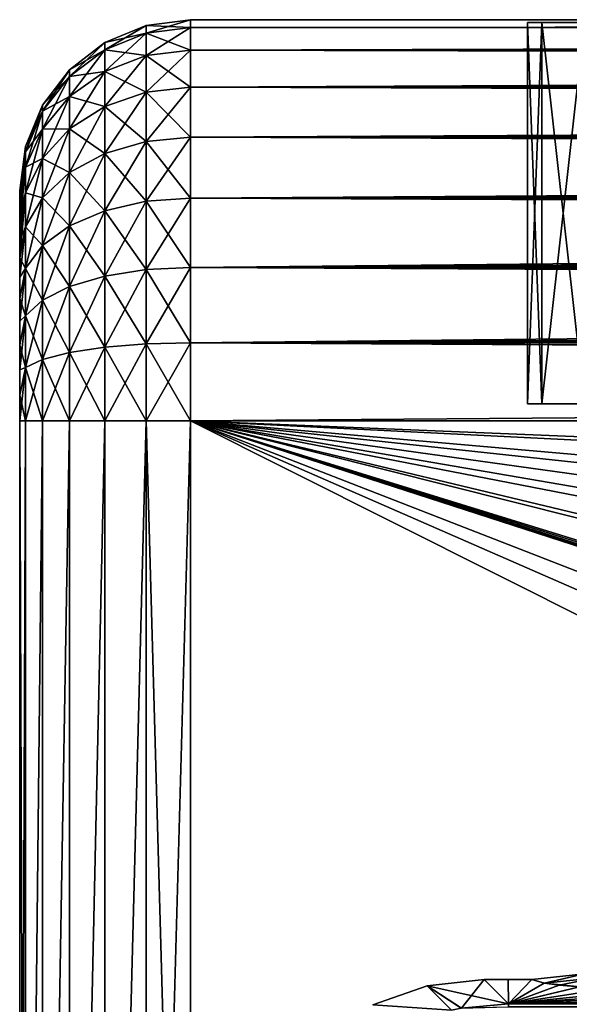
# Model space of a CAD drawing. Header units: metres. Extents: x -105 to 105, y -117 to 62.
# Tile 122 of 256: x -92 to -85.56, y 11.47 to 23. Entities that reach past the tile are written whole.
import ezdxf

# ---------------------------------------------------------------- set-up
doc = ezdxf.new("R2010")
doc.units = ezdxf.units.M
doc.layers.add('solid_509432_AD150_SW0001', color=7, linetype='CONTINUOUS')
doc.layers.add('solid_509432_AD150_SW0001_01', color=7, linetype='CONTINUOUS')

msp = doc.modelspace()

# ---------------------------------------------------------------- linework, layer by layer
at = {"layer": 'solid_509432_AD150_SW0001'}
for points in [[(-90.517639, 22.931852, -11.6), (-90, 23, 12.5), (-90, 23, -11.6)], [(-90.517639, 22.842852, 13.403629), (-90, 22.909691, 13.416924), (-90, 23, 12.5)], [(-90.517639, 22.931852, 12.5), (-90, 23, 12.5), (-90.517639, 22.931852, -11.6)], [(-90.517639, 22.842852, 13.403629), (-90, 23, 12.5), (-90.517639, 22.931852, 12.5)], [(-90.517639, 22.931852, -11.6), (-90, 23, -11.6), (-90, 22.909691, -12.516925)], [(0, 22.990625, 12.796716), (90, 23, 12.5), (-90, 23, 12.5)], [(0, 22.990625, 12.796716), (-90, 23, 12.5), (-90, 22.909691, 13.416924)], [(90, 22.909691, -12.516925), (-90, 22.909691, -12.516925), (-90, 23, -11.6)], [(-0.124467, 22.990347, 12.801076), (0, 22.990625, 12.796716), (-90, 22.909691, 13.416924)], [(-0.276312, 22.989304, 12.816924), (-0.124467, 22.990347, 12.801076), (-90, 22.909691, 13.416924)], [(-0.45692, 22.987226, 12.846286), (-0.276312, 22.989304, 12.816924), (-90, 22.909691, 13.416924)], [(-0.667914, 22.983885, 12.888879), (-0.45692, 22.987226, 12.846286), (-90, 22.909691, 13.416924)], [(-0.911637, 22.979004, 12.943769), (-0.667914, 22.983885, 12.888879), (-90, 22.909691, 13.416924)], [(-1.191219, 22.972197, 13.010469), (-0.911637, 22.979004, 12.943769), (-90, 22.909691, 13.416924)], [(-1.510826, 22.962927, 13.089158), (-1.191219, 22.972197, 13.010469), (-90, 22.909691, 13.416924)], [(-1.87563, 22.950462, 13.180585), (-1.510826, 22.962927, 13.089158), (-90, 22.909691, 13.416924)], [(-2.292498, 22.933792, 13.286108), (-1.87563, 22.950462, 13.180585), (-90, 22.909691, 13.416924)], [(-86.050003, 18.5, 0.45), (-86.049995, 22.965914, 0.45), (-85.882126, 22.965914, 2.368816)], [(-85.882126, 18.5, 2.368811), (-86.050003, 18.5, 0.45), (-85.882126, 22.965914, 2.368816)], [(-86.050003, 18.5, 0.45), (-85.882126, 18.5, -1.468811), (-86.049995, 22.965914, 0.45)], [(-85.882126, 22.965914, -1.468816), (-85.882126, 22.965914, 2.368816), (-86.049995, 22.965914, 0.45)], [(-85.882126, 18.5, -1.468811), (-85.882126, 22.965914, -1.468816), (-86.049995, 22.965914, 0.45)], [(-85.383598, 22.965914, -3.329329), (-85.383598, 22.965914, 4.22933), (-85.882126, 22.965914, 2.368816)], [(-85.882126, 18.5, 2.368811), (-85.882126, 22.965914, 2.368816), (-85.383598, 22.965914, 4.22933)], [(-85.383583, 18.5, 4.229367), (-85.882126, 18.5, 2.368811), (-85.383598, 22.965914, 4.22933)], [(-85.383598, 22.965914, -3.329329), (-85.882126, 22.965914, 2.368816), (-85.882126, 22.965914, -1.468816)], [(-85.383583, 18.5, -3.329367), (-85.383598, 22.965914, -3.329329), (-85.882126, 22.965914, -1.468816)], [(-85.882126, 18.5, -1.468811), (-85.383583, 18.5, -3.329367), (-85.882126, 22.965914, -1.468816)], [(-91.00045, 22.731789, -11.6), (-90.517639, 22.931852, -11.6), (-90.517639, 22.842852, -12.50363)], [(-90.517639, 22.931852, 12.5), (-90.517639, 22.931852, -11.6), (-91.00045, 22.731789, -11.6)], [(-91.00045, 22.731789, 12.5), (-90.517639, 22.931852, 12.5), (-91.00045, 22.731789, -11.6)], [(-91.00045, 22.646633, 13.364599), (-90.517639, 22.931852, 12.5), (-91.00045, 22.731789, 12.5)], [(-91.00045, 22.646633, 13.364599), (-90.517639, 22.842852, 13.403629), (-90.517639, 22.931852, 12.5)], [(-91.00045, 22.646633, -12.4646), (-90.517639, 22.842852, -12.50363), (-90.517639, 22.579273, -13.372533)], [(-91.00045, 22.646633, -12.4646), (-91.00045, 22.731789, -11.6), (-90.517639, 22.842852, -12.50363)], [(-91.00045, 22.39444, 14.195972), (-90.517639, 22.579273, 14.272532), (-90.517639, 22.842852, 13.403629)], [(-91.00045, 22.646633, 13.364599), (-91.00045, 22.39444, 14.195972), (-90.517639, 22.842852, 13.403629)], [(-90.517639, 22.842852, -12.50363), (-90.517639, 22.931852, -11.6), (-90, 22.909691, -12.516925)], [(-90.517639, 22.579273, 14.272532), (-90, 22.642233, 14.298613), (-90, 22.909691, 13.416924)], [(-90.517639, 22.842852, 13.403629), (-90.517639, 22.579273, 14.272532), (-90, 22.909691, 13.416924)], [(-90.517639, 22.842852, -12.50363), (-90, 22.909691, -12.516925), (-90, 22.642233, -13.398612)], [(-90.517639, 22.579273, -13.372533), (-90.517639, 22.842852, -12.50363), (-90, 22.642233, -13.398612)], [(-2.76949, 22.911558, 13.407483), (-2.292498, 22.933792, 13.286108), (-90, 22.909691, 13.416924)], [(-2.928066, 22.903421, 13.447901), (-2.76949, 22.911558, 13.407483), (-90, 22.909691, 13.416924)], [(-2.928066, 22.903421, 13.447901), (-90, 22.909691, 13.416924), (-90, 22.642233, 14.298613)], [(90, 22.642233, -13.398612), (-90, 22.642233, -13.398612), (-90, 22.909691, -12.516925)], [(90, 22.909691, -12.516925), (90, 22.642233, -13.398612), (-90, 22.909691, -12.516925)], [(-3.316598, 22.881907, 13.546968), (-2.928066, 22.903421, 13.447901), (-90, 22.642233, 14.298613)], [(-3.946066, 22.842279, 13.70735), (-3.316598, 22.881907, 13.546968), (-90, 22.642233, 14.298613)], [(-4.67233, 22.78919, 13.891825), (-3.946066, 22.842279, 13.70735), (-90, 22.642233, 14.298613)], [(-91.414955, 22.413473, -11.6), (-91.00045, 22.731789, -11.6), (-91.00045, 22.646633, -12.4646)], [(-91.00045, 22.731789, 12.5), (-91.00045, 22.731789, -11.6), (-91.414955, 22.413473, -11.6)], [(-91.414955, 22.413473, 12.5), (-91.00045, 22.731789, 12.5), (-91.414955, 22.413473, -11.6)], [(-91.414955, 22.334435, 13.302499), (-91.00045, 22.731789, 12.5), (-91.414955, 22.413473, 12.5)], [(-91.414955, 22.334435, 13.302499), (-91.00045, 22.646633, 13.364599), (-91.00045, 22.731789, 12.5)], [(-5.514282, 22.717646, 14.104495), (-4.67233, 22.78919, 13.891825), (-90, 22.642233, 14.298613)], [(-91.414955, 22.334435, -12.402499), (-91.00045, 22.646633, -12.4646), (-91.00045, 22.39444, -13.295972)], [(-91.414955, 22.334435, -12.402499), (-91.414955, 22.413473, -11.6), (-91.00045, 22.646633, -12.4646)], [(-91.414955, 22.100353, 14.074158), (-91.00045, 22.39444, 14.195972), (-91.00045, 22.646633, 13.364599)], [(-91.414955, 22.334435, 13.302499), (-91.414955, 22.100353, 14.074158), (-91.00045, 22.646633, 13.364599)], [(-91.00045, 22.39444, -13.295972), (-91.00045, 22.646633, -12.4646), (-90.517639, 22.579273, -13.372533)], [(-90.517639, 22.151243, 15.073318), (-90, 22.207907, 15.11118), (-90, 22.642233, 14.298613)], [(-90.517639, 22.579273, 14.272532), (-90.517639, 22.151243, 15.073318), (-90, 22.642233, 14.298613)], [(-90.517639, 22.579273, -13.372533), (-90, 22.642233, -13.398612), (-90, 22.207907, -14.21118)], [(-5.875601, 22.683617, 14.195262), (-5.514282, 22.717646, 14.104495), (-90, 22.642233, 14.298613)], [(-6.494789, 22.620596, 14.349984), (-5.875601, 22.683617, 14.195262), (-90, 22.642233, 14.298613)], [(-6.494789, 22.620596, 14.349984), (-90, 22.642233, 14.298613), (-90, 22.207907, 15.11118)], [(90, 22.207907, -14.21118), (-90, 22.207907, -14.21118), (-90, 22.642233, -13.398612)], [(90, 22.642233, -13.398612), (90, 22.207907, -14.21118), (-90, 22.642233, -13.398612)], [(-7.64396, 22.487646, 14.633922), (-6.494789, 22.620596, 14.349984), (-90, 22.207907, 15.11118)], [(-91.00045, 22.39444, -13.295972), (-90.517639, 22.579273, -13.372533), (-90.517639, 22.151243, -14.173319)], [(-91.00045, 21.984898, 14.96217), (-90.517639, 22.151243, 15.073318), (-90.517639, 22.579273, 14.272532)], [(-91.00045, 22.39444, 14.195972), (-91.00045, 21.984898, 14.96217), (-90.517639, 22.579273, 14.272532)], [(-90.517639, 22.151243, -14.173319), (-90.517639, 22.579273, -13.372533), (-90, 22.207907, -14.21118)], [(-8.792164, 22.333496, 14.912655), (-7.64396, 22.487646, 14.633922), (-90, 22.207907, 15.11118)], [(-91.732834, 21.99864, -11.6), (-91.414955, 22.413473, -11.6), (-91.414955, 22.334435, -12.402499)], [(-91.414955, 22.413473, 12.5), (-91.414955, 22.413473, -11.6), (-91.732834, 21.99864, -11.6)], [(-91.732834, 21.99864, 12.5), (-91.414955, 22.413473, 12.5), (-91.732834, 21.99864, -11.6)], [(-91.732834, 21.92757, 13.221569), (-91.414955, 22.413473, 12.5), (-91.732834, 21.99864, 12.5)], [(-91.732834, 21.92757, 13.221569), (-91.414955, 22.334435, 13.302499), (-91.414955, 22.413473, 12.5)], [(-91.414955, 22.100353, -13.174158), (-91.00045, 22.39444, -13.295972), (-91.00045, 21.984898, -14.06217)], [(-91.414955, 22.100353, -13.174158), (-91.414955, 22.334435, -12.402499), (-91.00045, 22.39444, -13.295972)], [(-91.414955, 21.720228, 14.785323), (-91.00045, 21.984898, 14.96217), (-91.00045, 22.39444, 14.195972)], [(-91.414955, 22.100353, 14.074158), (-91.414955, 21.720228, 14.785323), (-91.00045, 22.39444, 14.195972)], [(-91.00045, 21.984898, -14.06217), (-91.00045, 22.39444, -13.295972), (-90.517639, 22.151243, -14.173319)], [(-91.732834, 21.92757, -12.321568), (-91.414955, 22.334435, -12.402499), (-91.414955, 22.100353, -13.174158)], [(-91.732834, 21.92757, -12.321568), (-91.732834, 21.99864, -11.6), (-91.414955, 22.334435, -12.402499)], [(-91.732834, 21.717096, 13.915408), (-91.414955, 22.100353, 14.074158), (-91.414955, 22.334435, 13.302499)], [(-91.732834, 21.92757, 13.221569), (-91.732834, 21.717096, 13.915408), (-91.414955, 22.334435, 13.302499)], [(-9.002464, 22.302885, 14.963111), (-8.792164, 22.333496, 14.912655), (-90, 22.207907, 15.11118)], [(-10.624557, 22.041527, 15.344463), (-9.002464, 22.302885, 14.963111), (-90, 22.207907, 15.11118)], [(-91.00045, 21.984898, -14.06217), (-90.517639, 22.151243, -14.173319), (-90.517639, 21.575214, -14.875214)], [(-91.00045, 21.433748, 15.633748), (-90.517639, 21.575214, 15.775213), (-90.517639, 22.151243, 15.073318)], [(-91.00045, 21.984898, 14.96217), (-91.00045, 21.433748, 15.633748), (-90.517639, 22.151243, 15.073318)], [(-90.517639, 21.575214, 15.775213), (-90, 21.623402, 15.823401), (-90, 22.207907, 15.11118)], [(-90.517639, 22.151243, 15.073318), (-90.517639, 21.575214, 15.775213), (-90, 22.207907, 15.11118)], [(-90.517639, 22.151243, -14.173319), (-90, 22.207907, -14.21118), (-90, 21.623402, -14.923402)], [(-90.517639, 21.575214, -14.875214), (-90.517639, 22.151243, -14.173319), (-90, 21.623402, -14.923402)], [(-10.624557, 22.041527, 15.344463), (-90, 22.207907, 15.11118), (-90, 21.623402, 15.823401)], [(90, 21.623402, -14.923402), (-90, 21.623402, -14.923402), (-90, 22.207907, -14.21118)], [(90, 22.207907, -14.21118), (90, 21.623402, -14.923402), (-90, 22.207907, -14.21118)], [(-91.732834, 21.717096, -13.015408), (-91.414955, 22.100353, -13.174158), (-91.414955, 21.720228, -13.885324)], [(-91.732834, 21.717096, -13.015408), (-91.732834, 21.92757, -12.321568), (-91.414955, 22.100353, -13.174158)], [(-91.732834, 21.375307, 14.554854), (-91.414955, 21.720228, 14.785323), (-91.414955, 22.100353, 14.074158)], [(-91.732834, 21.717096, 13.915408), (-91.732834, 21.375307, 14.554854), (-91.414955, 22.100353, 14.074158)], [(-91.414955, 21.720228, -13.885324), (-91.414955, 22.100353, -13.174158), (-91.00045, 21.984898, -14.06217)], [(-11.55961, 21.869678, 15.557352), (-10.624557, 22.041527, 15.344463), (-90, 21.623402, 15.823401)], [(-91.732834, 21.92757, -12.321568), (-91.932396, 21.515615, -11.6), (-91.732834, 21.99864, -11.6)], [(-91.732834, 21.99864, 12.5), (-91.732834, 21.99864, -11.6), (-91.932396, 21.515615, -11.6)], [(-91.932396, 21.515615, 12.5), (-91.732834, 21.99864, 12.5), (-91.932396, 21.515615, -11.6)], [(-91.932396, 21.453827, 13.127336), (-91.732834, 21.99864, 12.5), (-91.932396, 21.515615, 12.5)], [(-91.932396, 21.453827, 13.127336), (-91.732834, 21.92757, 13.221569), (-91.732834, 21.99864, 12.5)], [(-91.732834, 21.92757, -12.321568), (-91.932396, 21.453827, -12.227335), (-91.932396, 21.515615, -11.6)], [(-91.732834, 21.717096, -13.015408), (-91.932396, 21.453827, -12.227335), (-91.732834, 21.92757, -12.321568)], [(-91.932396, 21.270842, 13.730562), (-91.732834, 21.717096, 13.915408), (-91.732834, 21.92757, 13.221569)], [(-91.932396, 21.453827, 13.127336), (-91.932396, 21.270842, 13.730562), (-91.732834, 21.92757, 13.221569)], [(-91.414955, 21.720228, -13.885324), (-91.00045, 21.984898, -14.06217), (-91.00045, 21.433748, -14.733748)], [(-91.414955, 21.208664, 15.408665), (-91.00045, 21.433748, 15.633748), (-91.00045, 21.984898, 14.96217)], [(-91.414955, 21.720228, 14.785323), (-91.414955, 21.208664, 15.408665), (-91.00045, 21.984898, 14.96217)], [(-91.00045, 21.433748, -14.733748), (-91.00045, 21.984898, -14.06217), (-90.517639, 21.575214, -14.875214)], [(-11.664795, 21.849354, 15.580922), (-11.55961, 21.869678, 15.557352), (-90, 21.623402, 15.823401)], [(-12.598454, 21.659475, 15.786932), (-11.664795, 21.849354, 15.580922), (-90, 21.623402, 15.823401)], [(-91.732834, 21.717096, -13.015408), (-91.932396, 21.270842, -12.830563), (-91.932396, 21.453827, -12.227335)], [(-91.732834, 21.375307, -13.654854), (-91.932396, 21.270842, -12.830563), (-91.732834, 21.717096, -13.015408)], [(-91.932396, 20.973686, 14.2865), (-91.732834, 21.375307, 14.554854), (-91.732834, 21.717096, 13.915408)], [(-91.932396, 21.270842, 13.730562), (-91.932396, 20.973686, 14.2865), (-91.732834, 21.717096, 13.915408)], [(-91.732834, 21.375307, -13.654854), (-91.414955, 21.720228, -13.885324), (-91.414955, 21.208664, -14.508664)], [(-91.732834, 21.375307, -13.654854), (-91.732834, 21.717096, -13.015408), (-91.414955, 21.720228, -13.885324)], [(-91.732834, 20.915333, 15.115333), (-91.414955, 21.208664, 15.408665), (-91.414955, 21.720228, 14.785323)], [(-91.732834, 21.375307, 14.554854), (-91.732834, 20.915333, 15.115333), (-91.414955, 21.720228, 14.785323)], [(-91.414955, 21.208664, -14.508664), (-91.414955, 21.720228, -13.885324), (-91.00045, 21.433748, -14.733748)], [(-91.00045, 21.433748, -14.733748), (-90.517639, 21.575214, -14.875214), (-90.517639, 20.87332, -15.451244)], [(-91.00045, 20.762171, 16.184898), (-90.517639, 20.87332, 16.351244), (-90.517639, 21.575214, 15.775213)], [(-91.00045, 21.433748, 15.633748), (-91.00045, 20.762171, 16.184898), (-90.517639, 21.575214, 15.775213)], [(-90.517639, 20.87332, 16.351244), (-90, 20.91118, 16.407907), (-90, 21.623402, 15.823401)], [(-90.517639, 21.575214, 15.775213), (-90.517639, 20.87332, 16.351244), (-90, 21.623402, 15.823401)], [(-90.517639, 21.575214, -14.875214), (-90, 21.623402, -14.923402), (-90, 20.91118, -15.507907)], [(-90.517639, 20.87332, -15.451244), (-90.517639, 21.575214, -14.875214), (-90, 20.91118, -15.507907)], [(-13.716091, 21.409885, 16.024006), (-12.598454, 21.659475, 15.786932), (-90, 21.623402, 15.823401)], [(-13.716091, 21.409885, 16.024006), (-90, 21.623402, 15.823401), (-90, 20.91118, 16.407907)], [(90, 20.91118, -15.507907), (-90, 20.91118, -15.507907), (-90, 21.623402, -14.923402)], [(90, 21.623402, -14.923402), (90, 20.91118, -15.507907), (-90, 21.623402, -14.923402)], [(-91.932396, 21.515615, 12.5), (-92, 21, -11.6), (-92, 21, 12.5)], [(-91.932396, 21.515615, -11.6), (-91.932396, 21.453827, -12.227335), (-92, 21, -11.6)], [(-91.932396, 21.515615, 12.5), (-91.932396, 21.515615, -11.6), (-92, 21, -11.6)], [(-91.932396, 21.515615, 12.5), (-92, 21, 12.5), (-92, 20.983192, 12.800803)], [(-91.932396, 21.453827, 13.127336), (-91.932396, 21.515615, 12.5), (-92, 20.983192, 12.800803)], [(-91.932396, 21.453827, -12.227335), (-92, 20.983192, -11.900803), (-92, 21, -11.6)], [(-91.932396, 21.453827, 13.127336), (-92, 20.983192, 12.800803), (-92, 20.932627, 13.099388)], [(-91.932396, 21.453827, 13.127336), (-92, 20.932627, 13.099388), (-92, 20.84882, 13.390795)], [(-91.932396, 21.453827, 13.127336), (-92, 20.84882, 13.390795), (-91.932396, 21.270842, 13.730562)], [(-91.932396, 21.453827, -12.227335), (-92, 20.932627, -12.199388), (-92, 20.983192, -11.900803)], [(-91.932396, 21.453827, -12.227335), (-91.932396, 21.270842, -12.830563), (-92, 20.932627, -12.199388)], [(-91.732834, 21.375307, -13.654854), (-91.932396, 20.973686, -13.386499), (-91.932396, 21.270842, -12.830563)], [(-91.732834, 20.915333, -14.215333), (-91.932396, 20.973686, -13.386499), (-91.732834, 21.375307, -13.654854)], [(-91.932396, 20.573784, 14.773783), (-91.732834, 20.915333, 15.115333), (-91.732834, 21.375307, 14.554854)], [(-91.932396, 20.973686, 14.2865), (-91.932396, 20.573784, 14.773783), (-91.732834, 21.375307, 14.554854)], [(-91.732834, 20.915333, -14.215333), (-91.732834, 21.375307, -13.654854), (-91.414955, 21.208664, -14.508664)], [(-91.414955, 21.208664, -14.508664), (-91.00045, 21.433748, -14.733748), (-91.00045, 20.762171, -15.284898)], [(-91.414955, 20.585323, 15.920228), (-91.00045, 20.762171, 16.184898), (-91.00045, 21.433748, 15.633748)], [(-91.414955, 21.208664, 15.408665), (-91.414955, 20.585323, 15.920228), (-91.00045, 21.433748, 15.633748)], [(-91.00045, 20.762171, -15.284898), (-91.00045, 21.433748, -14.733748), (-90.517639, 20.87332, -15.451244)], [(-14.480576, 21.224352, 16.179424), (-13.716091, 21.409885, 16.024006), (-90, 20.91118, 16.407907)], [(-91.932396, 21.270842, 13.730562), (-92, 20.84882, 13.390795), (-92, 20.732985, 13.670721)], [(-91.932396, 21.270842, 13.730562), (-92, 20.732985, 13.670721), (-92, 20.586464, 13.935996)], [(-91.932396, 21.270842, 13.730562), (-92, 20.586464, 13.935996), (-91.932396, 20.973686, 14.2865)], [(-91.932396, 21.270842, -12.830563), (-92, 20.732985, -12.77072), (-92, 20.84882, -12.490794)], [(-91.932396, 21.270842, -12.830563), (-91.932396, 20.973686, -13.386499), (-92, 20.732985, -12.77072)], [(-91.932396, 21.270842, -12.830563), (-92, 20.84882, -12.490794), (-92, 20.932627, -12.199388)], [(-14.843732, 21.131872, 16.251068), (-14.480576, 21.224352, 16.179424), (-90, 20.91118, 16.407907)], [(-91.732834, 20.915333, -14.215333), (-91.414955, 21.208664, -14.508664), (-91.414955, 20.585323, -15.020227)], [(-91.732834, 20.354855, 15.575306), (-91.414955, 20.585323, 15.920228), (-91.414955, 21.208664, 15.408665)], [(-91.732834, 20.915333, 15.115333), (-91.732834, 20.354855, 15.575306), (-91.414955, 21.208664, 15.408665)], [(-91.414955, 20.585323, -15.020227), (-91.414955, 21.208664, -14.508664), (-91.00045, 20.762171, -15.284898)], [(-15.893057, 20.847689, 16.449593), (-14.843732, 21.131872, 16.251068), (-90, 20.91118, 16.407907)], [(-92, 20.983192, -11.900803), (-92, 21, 12.5), (-92, 21, -11.6)], [(-92, 20.983192, -11.900803), (-92, 20.983192, 12.800803), (-92, 21, 12.5)], [(-92, 20.932627, -12.199388), (-92, 20.932627, 13.099388), (-92, 20.983192, 12.800803)], [(-92, 20.983192, -11.900803), (-92, 20.932627, -12.199388), (-92, 20.983192, 12.800803)], [(-91.932396, 20.973686, 14.2865), (-92, 20.586464, 13.935996), (-92, 20.411102, 14.183224)], [(-91.932396, 20.973686, 14.2865), (-92, 20.411102, 14.183224), (-92, 20.209187, 14.409188)], [(-91.932396, 20.973686, 14.2865), (-92, 20.209187, 14.409188), (-91.932396, 20.573784, 14.773783)], [(-91.932396, 20.973686, -13.386499), (-92, 20.411104, -13.283223), (-92, 20.586464, -13.035995)], [(-91.932396, 20.973686, -13.386499), (-91.932396, 20.573784, -13.873783), (-92, 20.411104, -13.283223)], [(-91.932396, 20.973686, -13.386499), (-92, 20.586464, -13.035995), (-92, 20.732985, -12.77072)], [(-92, 20.84882, -12.490794), (-92, 20.84882, 13.390795), (-92, 20.932627, 13.099388)], [(-92, 20.932627, -12.199388), (-92, 20.84882, -12.490794), (-92, 20.932627, 13.099388)], [(-91.732834, 20.915333, -14.215333), (-91.932396, 20.573784, -13.873783), (-91.932396, 20.973686, -13.386499)], [(-91.732834, 20.354855, -14.675306), (-91.932396, 20.573784, -13.873783), (-91.732834, 20.915333, -14.215333)], [(-91.932396, 20.0865, 15.173686), (-91.732834, 20.354855, 15.575306), (-91.732834, 20.915333, 15.115333)], [(-91.932396, 20.573784, 14.773783), (-91.932396, 20.0865, 15.173686), (-91.732834, 20.915333, 15.115333)], [(-91.732834, 20.354855, -14.675306), (-91.732834, 20.915333, -14.215333), (-91.414955, 20.585323, -15.020227)], [(-91.00045, 20.762171, -15.284898), (-90.517639, 20.87332, -15.451244), (-90.517639, 20.072533, -15.879273)], [(-91.00045, 19.995972, 16.594439), (-90.517639, 20.072533, 16.779272), (-90.517639, 20.87332, 16.351244)], [(-91.00045, 20.762171, 16.184898), (-91.00045, 19.995972, 16.594439), (-90.517639, 20.87332, 16.351244)], [(-90.517639, 20.072533, 16.779272), (-90, 20.098612, 16.842234), (-90, 20.91118, 16.407907)], [(-90.517639, 20.87332, 16.351244), (-90.517639, 20.072533, 16.779272), (-90, 20.91118, 16.407907)], [(-90.517639, 20.87332, -15.451244), (-90, 20.91118, -15.507907), (-90, 20.098612, -15.942234)], [(-90.517639, 20.072533, -15.879273), (-90.517639, 20.87332, -15.451244), (-90, 20.098612, -15.942234)], [(-15.893057, 20.847689, 16.449593), (-90, 20.91118, 16.407907), (-90, 20.098612, 16.842234)], [(90, 20.098612, -15.942234), (-90, 20.098612, -15.942234), (-90, 20.91118, -15.507907)], [(90, 20.91118, -15.507907), (90, 20.098612, -15.942234), (-90, 20.91118, -15.507907)], [(-92, 20.732985, -12.77072), (-92, 20.732985, 13.670721), (-92, 20.84882, 13.390795)], [(-92, 20.84882, -12.490794), (-92, 20.732985, -12.77072), (-92, 20.84882, 13.390795)], [(-91.414955, 20.585323, -15.020227), (-91.00045, 20.762171, -15.284898), (-91.00045, 19.995972, -15.694439)], [(-91.414955, 19.874159, 16.300354), (-91.00045, 19.995972, 16.594439), (-91.00045, 20.762171, 16.184898)], [(-91.414955, 20.585323, 15.920228), (-91.414955, 19.874159, 16.300354), (-91.00045, 20.762171, 16.184898)], [(-91.00045, 19.995972, -15.694439), (-91.00045, 20.762171, -15.284898), (-90.517639, 20.072533, -15.879273)], [(-16.874567, 20.558109, 16.622007), (-15.893057, 20.847689, 16.449593), (-90, 20.098612, 16.842234)], [(-92, 20.586464, -13.035995), (-92, 20.586464, 13.935996), (-92, 20.732985, 13.670721)], [(-92, 20.732985, -12.77072), (-92, 20.586464, -13.035995), (-92, 20.732985, 13.670721)], [(-92, 20.411104, -13.283223), (-92, 20.411102, 14.183224), (-92, 20.586464, 13.935996)], [(-92, 20.586464, -13.035995), (-92, 20.411104, -13.283223), (-92, 20.586464, 13.935996)], [(-91.932396, 20.573784, 14.773783), (-92, 20.209187, 14.409188), (-92, 19.983223, 14.611103)], [(-91.932396, 20.573784, 14.773783), (-92, 19.983223, 14.611103), (-91.932396, 20.0865, 15.173686)], [(-91.932396, 20.573784, -13.873783), (-92, 20.209188, -13.509188), (-92, 20.411104, -13.283223)], [(-91.932396, 20.573784, -13.873783), (-91.932396, 20.0865, -14.273686), (-92, 20.209188, -13.509188)], [(-91.732834, 20.354855, -14.675306), (-91.932396, 20.0865, -14.273686), (-91.932396, 20.573784, -13.873783)], [(-91.732834, 20.354855, -14.675306), (-91.414955, 20.585323, -15.020227), (-91.414955, 19.874159, -15.400353)], [(-91.732834, 19.715408, 15.917097), (-91.414955, 19.874159, 16.300354), (-91.414955, 20.585323, 15.920228)], [(-91.732834, 20.354855, 15.575306), (-91.732834, 19.715408, 15.917097), (-91.414955, 20.585323, 15.920228)], [(-91.414955, 19.874159, -15.400353), (-91.414955, 20.585323, -15.020227), (-91.00045, 19.995972, -15.694439)], [(-17.224432, 20.448994, 16.679932), (-16.874567, 20.558109, 16.622007), (-90, 20.098612, 16.842234)], [(-17.789375, 20.265944, 16.769083), (-17.224432, 20.448994, 16.679932), (-90, 20.098612, 16.842234)], [(-92, 20.411104, -13.283223), (-92, 20.209188, -13.509188), (-92, 20.411102, 14.183224)], [(-92, 20.209188, -13.509188), (-92, 20.209187, 14.409188), (-92, 20.411102, 14.183224)], [(-91.732834, 19.715408, -15.017097), (-91.932396, 20.0865, -14.273686), (-91.732834, 20.354855, -14.675306)], [(-91.932396, 19.530563, 15.47084), (-91.732834, 19.715408, 15.917097), (-91.732834, 20.354855, 15.575306)], [(-91.932396, 20.0865, 15.173686), (-91.932396, 19.530563, 15.47084), (-91.732834, 20.354855, 15.575306)], [(-91.732834, 19.715408, -15.017097), (-91.732834, 20.354855, -14.675306), (-91.414955, 19.874159, -15.400353)], [(-92, 20.209188, -13.509188), (-92, 19.983223, -13.711102), (-92, 20.209187, 14.409188)], [(-91.932396, 20.0865, -14.273686), (-92, 19.983223, -13.711102), (-92, 20.209188, -13.509188)], [(-92, 19.983223, -13.711102), (-92, 19.983223, 14.611103), (-92, 20.209187, 14.409188)], [(-18.639709, 19.97353, 16.891958), (-17.789375, 20.265944, 16.769083), (-90, 20.098612, 16.842234)], [(-91.932396, 20.0865, 15.173686), (-92, 19.983223, 14.611103), (-92, 19.735996, 14.786464)], [(-91.932396, 20.0865, 15.173686), (-92, 19.735996, 14.786464), (-92, 19.47072, 14.932984)], [(-91.932396, 20.0865, 15.173686), (-92, 19.47072, 14.932984), (-91.932396, 19.530563, 15.47084)], [(-91.932396, 20.0865, -14.273686), (-92, 19.735996, -13.886463), (-92, 19.983223, -13.711102)], [(-91.932396, 20.0865, -14.273686), (-91.932396, 19.530563, -14.570841), (-92, 19.735996, -13.886463)], [(-91.732834, 19.715408, -15.017097), (-91.932396, 19.530563, -14.570841), (-91.932396, 20.0865, -14.273686)], [(-91.00045, 19.995972, -15.694439), (-90.517639, 20.072533, -15.879273), (-90.517639, 19.203629, -16.142853)], [(-91.00045, 19.164598, 16.846634), (-90.517639, 19.203629, 17.042852), (-90.517639, 20.072533, 16.779272)], [(-91.00045, 19.995972, 16.594439), (-91.00045, 19.164598, 16.846634), (-90.517639, 20.072533, 16.779272)], [(-90.517639, 19.203629, 17.042852), (-90, 19.216925, 17.109692), (-90, 20.098612, 16.842234)], [(-90.517639, 20.072533, 16.779272), (-90.517639, 19.203629, 17.042852), (-90, 20.098612, 16.842234)], [(-90.517639, 20.072533, -15.879273), (-90, 20.098612, -15.942234), (-90, 19.216925, -16.20969)], [(-90.517639, 19.203629, -16.142853), (-90.517639, 20.072533, -15.879273), (-90, 19.216925, -16.20969)], [(-18.639709, 19.97353, 16.891958), (-90, 20.098612, 16.842234), (-90, 19.216925, 17.109692)], [(90, 19.216925, -16.20969), (-90, 19.216925, -16.20969), (-90, 20.098612, -15.942234)], [(90, 20.098612, -15.942234), (90, 19.216925, -16.20969), (-90, 20.098612, -15.942234)], [(-92, 19.735996, -13.886463), (-92, 19.735996, 14.786464), (-92, 19.983223, 14.611103)], [(-92, 19.983223, -13.711102), (-92, 19.735996, -13.886463), (-92, 19.983223, 14.611103)], [(-91.414955, 19.874159, -15.400353), (-91.00045, 19.995972, -15.694439), (-91.00045, 19.164598, -15.946633)], [(-91.414955, 19.102499, 16.534433), (-91.00045, 19.164598, 16.846634), (-91.00045, 19.995972, 16.594439)], [(-91.414955, 19.874159, 16.300354), (-91.414955, 19.102499, 16.534433), (-91.00045, 19.995972, 16.594439)], [(-91.00045, 19.164598, -15.946633), (-91.00045, 19.995972, -15.694439), (-90.517639, 19.203629, -16.142853)], [(-19.428865, 19.682682, 16.992014), (-18.639709, 19.97353, 16.891958), (-90, 19.216925, 17.109692)], [(-91.732834, 19.715408, -15.017097), (-91.414955, 19.874159, -15.400353), (-91.414955, 19.102499, -15.634434)], [(-91.732834, 19.021568, 16.127571), (-91.414955, 19.102499, 16.534433), (-91.414955, 19.874159, 16.300354)], [(-91.732834, 19.715408, 15.917097), (-91.732834, 19.021568, 16.127571), (-91.414955, 19.874159, 16.300354)], [(-91.414955, 19.102499, -15.634434), (-91.414955, 19.874159, -15.400353), (-91.00045, 19.164598, -15.946633)], [(-92, 19.47072, -14.032984), (-92, 19.47072, 14.932984), (-92, 19.735996, 14.786464)], [(-92, 19.735996, -13.886463), (-92, 19.47072, -14.032984), (-92, 19.735996, 14.786464)], [(-91.932396, 19.530563, -14.570841), (-92, 19.47072, -14.032984), (-92, 19.735996, -13.886463)], [(-91.732834, 19.021568, -15.227571), (-91.932396, 19.530563, -14.570841), (-91.732834, 19.715408, -15.017097)], [(-91.932396, 18.927336, 15.653828), (-91.732834, 19.021568, 16.127571), (-91.732834, 19.715408, 15.917097)], [(-91.932396, 19.530563, 15.47084), (-91.932396, 18.927336, 15.653828), (-91.732834, 19.715408, 15.917097)], [(-91.732834, 19.021568, -15.227571), (-91.732834, 19.715408, -15.017097), (-91.414955, 19.102499, -15.634434)], [(-19.915655, 19.493269, 17.046), (-19.428865, 19.682682, 16.992014), (-90, 19.216925, 17.109692)], [(-91.932396, 19.530563, 15.47084), (-92, 19.47072, 14.932984), (-92, 19.190794, 15.04882)], [(-91.932396, 19.530563, 15.47084), (-92, 19.190794, 15.04882), (-92, 18.899387, 15.132627)], [(-91.932396, 19.530563, 15.47084), (-92, 18.899387, 15.132627), (-91.932396, 18.927336, 15.653828)], [(-91.932396, 19.530563, -14.570841), (-92, 19.190794, -14.14882), (-92, 19.47072, -14.032984)], [(-91.932396, 19.530563, -14.570841), (-91.932396, 18.927336, -14.753828), (-92, 19.190794, -14.14882)], [(-91.732834, 19.021568, -15.227571), (-91.932396, 18.927336, -14.753828), (-91.932396, 19.530563, -14.570841)], [(-20.160028, 19.395113, 17.070639), (-19.915655, 19.493269, 17.046), (-90, 19.216925, 17.109692)], [(-92, 19.190794, -14.14882), (-92, 19.190794, 15.04882), (-92, 19.47072, 14.932984)], [(-92, 19.47072, -14.032984), (-92, 19.190794, -14.14882), (-92, 19.47072, 14.932984)], [(-21.463028, 18.834764, 17.169477), (-20.160028, 19.395113, 17.070639), (-90, 19.216925, 17.109692)], [(-92, 18.899387, -14.232627), (-92, 18.899387, 15.132627), (-92, 19.190794, 15.04882)], [(-92, 19.190794, -14.14882), (-92, 18.899387, -14.232627), (-92, 19.190794, 15.04882)], [(-91.932396, 18.927336, -14.753828), (-92, 18.899387, -14.232627), (-92, 19.190794, -14.14882)], [(-91.00045, 19.164598, 16.846634), (-91.414955, 18.299999, 16.613472), (-91.00045, 18.299999, 16.931789)], [(-91.414955, 19.102499, 16.534433), (-91.414955, 18.299999, 16.613472), (-91.00045, 19.164598, 16.846634)], [(-91.414955, 19.102499, -15.634434), (-91.00045, 19.164598, -15.946633), (-91.00045, 18.299999, -16.03179)], [(-90.517639, 19.203629, 17.042852), (-91.00045, 18.299999, 16.931789), (-90.517639, 18.299999, 17.131851)], [(-91.00045, 19.164598, 16.846634), (-91.00045, 18.299999, 16.931789), (-90.517639, 19.203629, 17.042852)], [(-91.00045, 19.164598, -15.946633), (-90.517639, 19.203629, -16.142853), (-90.517639, 18.299999, -16.231852)], [(-91.00045, 19.164598, -15.946633), (-90.517639, 18.299999, -16.231852), (-91.00045, 18.299999, -16.03179)], [(-90.517639, 19.203629, -16.142853), (-90, 19.216925, -16.20969), (-90, 18.299999, -16.299999)], [(-90.517639, 18.299999, 17.131851), (-90, 18.299999, 17.200001), (-90, 19.216925, 17.109692)], [(-90.517639, 19.203629, 17.042852), (-90.517639, 18.299999, 17.131851), (-90, 19.216925, 17.109692)], [(-90.517639, 19.203629, -16.142853), (-90, 18.299999, -16.299999), (-90.517639, 18.299999, -16.231852)], [(-90, 19.216925, -16.20969), (90, 18.299999, -16.299999), (-90, 18.299999, -16.299999)], [(90, 19.216925, -16.20969), (90, 18.299999, -16.299999), (-90, 19.216925, -16.20969)], [(-21.463028, 18.834764, 17.169477), (-90, 19.216925, 17.109692), (-90, 18.299999, 17.200001)], [(-91.414955, 19.102499, 16.534433), (-91.732834, 18.299999, 16.198639), (-91.414955, 18.299999, 16.613472)], [(-91.732834, 19.021568, 16.127571), (-91.732834, 18.299999, 16.198639), (-91.414955, 19.102499, 16.534433)], [(-91.732834, 19.021568, -15.227571), (-91.414955, 19.102499, -15.634434), (-91.414955, 18.299999, -15.713473)], [(-91.414955, 19.102499, -15.634434), (-91.00045, 18.299999, -16.03179), (-91.414955, 18.299999, -15.713473)], [(-91.932396, 18.927336, 15.653828), (-92, 18.899387, 15.132627), (-92, 18.600803, 15.183192)], [(-91.932396, 18.927336, 15.653828), (-92, 18.600803, 15.183192), (-92, 18.299999, 15.2)], [(-91.932396, 18.927336, 15.653828), (-92, 18.299999, 15.2), (-91.932396, 18.299999, 15.715614)], [(-91.932396, 18.927336, -14.753828), (-92, 18.600803, -14.283192), (-92, 18.899387, -14.232627)], [(-91.932396, 18.927336, -14.753828), (-91.932396, 18.299999, -14.815615), (-92, 18.600803, -14.283192)], [(-91.732834, 19.021568, 16.127571), (-91.932396, 18.299999, 15.715614), (-91.732834, 18.299999, 16.198639)], [(-91.932396, 18.927336, 15.653828), (-91.932396, 18.299999, 15.715614), (-91.732834, 19.021568, 16.127571)], [(-91.732834, 19.021568, -15.227571), (-91.732834, 18.299999, -15.298639), (-91.932396, 18.927336, -14.753828)], [(-91.932396, 18.927336, -14.753828), (-91.732834, 18.299999, -15.298639), (-91.932396, 18.299999, -14.815615)], [(-91.732834, 19.021568, -15.227571), (-91.414955, 18.299999, -15.713473), (-91.732834, 18.299999, -15.298639)], [(-92, 18.600803, -14.283192), (-92, 18.600803, 15.183192), (-92, 18.899387, 15.132627)], [(-92, 18.899387, -14.232627), (-92, 18.600803, -14.283192), (-92, 18.899387, 15.132627)], [(-21.463028, 18.834764, 17.169477), (-90, 18.299999, 17.200001), (-22.576691, 18.299999, 17.200001)], [(-92, 18.299999, -14.3), (-92, 18.299999, 15.2), (-92, 18.600803, 15.183192)], [(-92, 18.600803, -14.283192), (-92, 18.299999, -14.3), (-92, 18.600803, 15.183192)], [(-91.932396, 18.299999, -14.815615), (-92, 18.299999, -14.3), (-92, 18.600803, -14.283192)], [(-85.882126, 18.5, 2.368811), (-85.882126, 18.5, -1.468811), (-86.050003, 18.5, 0.45)], [(-85.383583, 18.5, 4.229367), (-85.383583, 18.5, -3.329367), (-85.882126, 18.5, -1.468811)], [(-85.383583, 18.5, 4.229367), (-85.882126, 18.5, -1.468811), (-85.882126, 18.5, 2.368811)], [(-92, -0.25, -14.3), (-92, -0.25, 15.2), (-92, 18.299999, 15.2)], [(-91.931854, -0.25, 15.717638), (-92, 18.299999, 15.2), (-92, -0.25, 15.2)], [(-92, 18.299999, -14.3), (-92, -0.25, -14.3), (-92, 18.299999, 15.2)], [(-91.931854, -0.25, 15.717638), (-91.932396, 18.299999, 15.715614), (-92, 18.299999, 15.2)], [(-91.932396, 18.299999, -14.815615), (-92, -0.25, -14.3), (-92, 18.299999, -14.3)], [(-91.932396, 18.299999, -14.815615), (-91.931854, -0.25, -14.817638), (-92, -0.25, -14.3)], [(-91.931854, -0.25, 15.717638), (-91.732834, 18.299999, 16.198639), (-91.932396, 18.299999, 15.715614)], [(-91.932396, 18.299999, -14.815615), (-91.732834, 18.299999, -15.298639), (-91.931854, -0.25, -14.817638)], [(-91.931854, -0.25, 15.717638), (-91.731789, -0.25, 16.200453), (-91.732834, 18.299999, 16.198639)], [(-91.732834, 18.299999, -15.298639), (-91.731789, -0.25, -15.300453), (-91.931854, -0.25, -14.817638)], [(-91.731789, -0.25, 16.200453), (-91.414955, 18.299999, 16.613472), (-91.732834, 18.299999, 16.198639)], [(-91.732834, 18.299999, -15.298639), (-91.414955, 18.299999, -15.713473), (-91.731789, -0.25, -15.300453)], [(-91.731789, -0.25, 16.200453), (-91.413475, -0.25, 16.614954), (-91.414955, 18.299999, 16.613472)], [(-91.414955, 18.299999, -15.713473), (-91.413475, -0.25, -15.714953), (-91.731789, -0.25, -15.300453)], [(-91.413475, -0.25, 16.614954), (-91.00045, 18.299999, 16.931789), (-91.414955, 18.299999, 16.613472)], [(-91.414955, 18.299999, -15.713473), (-91.00045, 18.299999, -16.03179), (-91.413475, -0.25, -15.714953)], [(-91.413475, -0.25, 16.614954), (-90.998642, -0.25, 16.932837), (-91.00045, 18.299999, 16.931789)], [(-91.00045, 18.299999, -16.03179), (-90.998642, -0.25, -16.032835), (-91.413475, -0.25, -15.714953)], [(-90.998642, -0.25, 16.932837), (-90.517639, 18.299999, 17.131851), (-91.00045, 18.299999, 16.931789)], [(-91.00045, 18.299999, -16.03179), (-90.517639, 18.299999, -16.231852), (-90.998642, -0.25, -16.032835)], [(-90.998642, -0.25, 16.932837), (-90.515617, -0.25, 17.132393), (-90.517639, 18.299999, 17.131851)], [(-90.517639, 18.299999, -16.231852), (-90.515617, -0.25, -16.232393), (-90.998642, -0.25, -16.032835)], [(-90.517639, 18.299999, 17.131851), (-90, -0.25, 17.200001), (-90, 18.299999, 17.200001)], [(-90.515617, -0.25, 17.132393), (-90, -0.25, 17.200001), (-90.517639, 18.299999, 17.131851)], [(-90.517639, 18.299999, -16.231852), (-90, 18.299999, -16.299999), (-90.515617, -0.25, -16.232393)], [(-90.515617, -0.25, -16.232393), (-90, 18.299999, -16.299999), (-90, -0.25, -16.299999)], [(-90, 18.299999, 17.200001), (-90, -0.25, 17.200001), (-53, -0.25, 17.200001)], [(-90, 18.299999, 17.200001), (-53, -0.25, 17.200001), (-47.614243, -0.216588, 17.200001)], [(90, 18.299999, -16.299999), (-53, -0.25, -16.299999), (-90, -0.25, -16.299999)], [(-90, 18.299999, -16.299999), (90, 18.299999, -16.299999), (-90, -0.25, -16.299999)], [(-90, 18.299999, 17.200001), (-30.744602, -0.25, 17.200001), (-29.882107, -0.25, 17.200001)], [(-29.571638, 3.121313, 17.200001), (-90, 18.299999, 17.200001), (-29.882107, -0.25, 17.200001)], [(-90, 18.299999, 17.200001), (-31.6071, -0.25, 17.200001), (-30.744602, -0.25, 17.200001)], [(-90, 18.299999, 17.200001), (-32.30262, -0.170315, 17.200001), (-31.6071, -0.25, 17.200001)], [(-90, 18.299999, 17.200001), (-33.046188, -0.144157, 17.200001), (-32.30262, -0.170315, 17.200001)], [(-90, 18.299999, 17.200001), (-42.481335, -0.186647, 17.200001), (-33.046188, -0.144157, 17.200001)], [(-90, 18.299999, 17.200001), (-47.614243, -0.216588, 17.200001), (-42.481335, -0.186647, 17.200001)], [(-24.64044, 15.633061, 17.200001), (-22.576691, 18.299999, 17.200001), (-90, 18.299999, 17.200001)], [(-25.026613, 15.057071, 17.200001), (-24.64044, 15.633061, 17.200001), (-90, 18.299999, 17.200001)], [(-26.39913, 12.735605, 17.200001), (-25.026613, 15.057071, 17.200001), (-90, 18.299999, 17.200001)], [(-27.014292, 11.512374, 17.200001), (-26.39913, 12.735605, 17.200001), (-90, 18.299999, 17.200001)], [(-27.818651, 9.657982, 17.200001), (-27.014292, 11.512374, 17.200001), (-90, 18.299999, 17.200001)], [(-28.502609, 7.732289, 17.200001), (-27.818651, 9.657982, 17.200001), (-90, 18.299999, 17.200001)], [(-28.880741, 6.439506, 17.200001), (-28.502609, 7.732289, 17.200001), (-90, 18.299999, 17.200001)], [(-29.464367, 3.786814, 17.200001), (-28.880741, 6.439506, 17.200001), (-90, 18.299999, 17.200001)], [(-29.571638, 3.121313, 17.200001), (-29.464367, 3.786814, 17.200001), (-90, 18.299999, 17.200001)], [(-85.381432, 11.824005, 0.449915), (-85.852165, 11.714555, 2.168777), (-85.999924, 11.759563, 0.449963)], [(-85.381432, 11.824005, 0.449915), (-85.999924, 11.759563, 0.449963), (-85.853752, 11.714808, -1.259135)], [(-85.381432, 11.824005, 0.449915), (-85.853752, 11.714808, -1.259135), (-85.253685, 11.778955, -1.173862)], [(-85.253685, 11.778955, -1.173862), (-85.853752, 11.714808, -1.259135), (-85.679817, 11.692635, -2.105889)], [(-85.253716, 11.778963, 2.073599), (-85.852165, 11.714555, 2.168777), (-85.381432, 11.824005, 0.449915)], [(-85.253716, 11.778963, 2.073599), (-85.437538, 11.670691, 3.843848), (-85.852165, 11.714555, 2.168777)], [(-85.253685, 11.778955, -1.173862), (-85.679817, 11.692635, -2.105889), (-85.440063, 11.670891, -2.936261)], [(-87.860832, 11.462553, 0.45), (-87.226883, 11.684362, 0.45), (-86.940331, 11.397777, 11.394022)], [(-86.940331, 11.397777, -10.494021), (-87.226883, 11.684362, 0.45), (-87.860832, 11.462553, 0.45)], [(-87.226883, 11.684362, 0.45), (-86.273148, 11.47339, -10.478531), (-86.559326, 11.759562, 0.45)], [(-87.226883, 11.684362, 0.45), (-86.559326, 11.759562, 0.45), (-86.822273, 11.422311, 11.391573)], [(-86.826942, 11.421433, -10.491672), (-86.273148, 11.47339, -10.478531), (-87.226883, 11.684362, 0.45)], [(-87.226883, 11.684362, 0.45), (-86.822273, 11.422311, 11.391573), (-86.940331, 11.397777, 11.394022)], [(-86.940331, 11.397777, -10.494021), (-86.826942, 11.421433, -10.491672), (-87.226883, 11.684362, 0.45)], [(-86.822273, 11.422311, 11.391573), (-86.559326, 11.759562, 0.45), (-86.273148, 11.47339, 11.378531)], [(-86.273148, 11.47339, 11.378531), (-86.559326, 11.759562, 0.45), (-86.278008, 11.759562, 0.450002)], [(-86.273148, 11.47339, -10.478531), (-86.278008, 11.759562, 0.450002), (-86.559326, 11.759562, 0.45)], [(-86.273148, 11.47339, 11.378531), (-86.278008, 11.759562, 0.450002), (-85.999924, 11.759563, 0.449963)], [(-86.273148, 11.47339, -10.478531), (-85.999924, 11.759563, 0.449963), (-86.278008, 11.759562, 0.450002)], [(-86.273148, 11.47339, 11.378531), (-85.999924, 11.759563, 0.449963), (-85.852165, 11.714555, 2.168777)], [(-85.853752, 11.714808, -1.259135), (-85.999924, 11.759563, 0.449963), (-86.273148, 11.47339, -10.478531)], [(-85.679817, 11.692635, -2.105889), (-85.853752, 11.714808, -1.259135), (-86.273148, 11.47339, -10.478531)], [(-86.273148, 11.47339, 11.378531), (-85.852165, 11.714555, 2.168777), (-85.437538, 11.670691, 3.843848)], [(-85.440063, 11.670891, -2.936261), (-85.679817, 11.692635, -2.105889), (-86.273148, 11.47339, -10.478531)], [(-85.135948, 11.649716, -3.744856), (-85.440063, 11.670891, -2.936261), (-86.273148, 11.47339, -10.478531)], [(-86.273148, 11.47339, 11.378531), (-85.437538, 11.670691, 3.843848), (-84.765915, 11.629062, 5.433657)], [(-84.769135, 11.629225, -4.527421), (-85.135948, 11.649716, -3.744856), (-86.273148, 11.47339, -10.478531)], [(-84.342186, 11.609553, -5.278652), (-84.769135, 11.629225, -4.527421), (-86.273148, 11.47339, -10.478531)], [(-86.273148, 11.47339, 11.378531), (-84.765915, 11.629062, 5.433657), (-83.854126, 11.5907, 6.898609)], [(-83.857605, 11.590824, -5.993884), (-84.342186, 11.609553, -5.278652), (-86.273148, 11.47339, -10.478531)], [(-82.727974, 11.556635, -7.299506), (-83.857605, 11.590824, -5.993884), (-86.273148, 11.47339, -10.478531)], [(-86.273148, 11.47339, 11.378531), (-83.854126, 11.5907, 6.898609), (-82.724495, 11.556545, 8.202942)], [(-82.089622, 11.541385, -7.881904), (-82.727974, 11.556635, -7.299506), (-86.273148, 11.47339, -10.478531)], [(-86.273148, 11.47339, 11.378531), (-82.724495, 11.556545, 8.202942), (-81.404457, 11.527431, 9.31475)], [(-81.407417, 11.527487, -8.412616), (-82.089622, 11.541385, -7.881904), (-86.273148, 11.47339, -10.478531)], [(-86.273148, 11.436927, -10.872796), (-86.273148, 11.47339, -10.478531), (-86.826942, 11.421433, -10.491672)], [(-86.822273, 11.422311, 11.391573), (-86.273148, 11.47339, 11.378531), (-86.273148, 11.436172, 11.777507)], [(-79.929779, 11.504121, -9.304949), (-81.407417, 11.527487, -8.412616), (-86.273148, 11.47339, -10.478531)], [(-86.273148, 11.47339, 11.378531), (-81.404457, 11.527431, 9.31475), (-79.927513, 11.50409, 10.206097)], [(-78.331139, 11.487103, -9.954836), (-79.929779, 11.504121, -9.304949), (-86.273148, 11.47339, -10.478531)], [(-86.273148, 11.47339, 11.378531), (-79.927513, 11.50409, 10.206097), (-78.329834, 11.487093, 10.855213)], [(-76.650002, 11.476833, -10.347015), (-78.331139, 11.487103, -9.954836), (-86.273148, 11.47339, -10.478531)], [(-86.273148, 11.47339, 11.378531), (-78.329834, 11.487093, 10.855213), (-76.650002, 11.476833, 11.247015)], [(-86.273148, 11.47339, 11.378531), (-76.650002, 11.476833, 11.247015), (-75.750015, 11.475056, 11.314898)], [(-75.749985, 11.475056, -10.414899), (-76.650002, 11.476833, -10.347015), (-86.273148, 11.47339, -10.478531)], [(-65.066238, 11.47339, 11.378531), (-86.273148, 11.47339, 11.378531), (-75.750015, 11.475056, 11.314898)], [(-75.749985, 11.475056, -10.414899), (-86.273148, 11.47339, -10.478531), (-65.066238, 11.47339, -10.478531)], [(-65.066238, 11.383486, 12.033021), (-86.273148, 11.47339, 11.378531), (-65.066238, 11.47339, 11.378531)], [(-86.273148, 11.436172, 11.777507), (-86.273148, 11.47339, 11.378531), (-65.066238, 11.383486, 12.033021)], [(-86.273148, 11.436927, -10.872796), (-65.066238, 11.47339, -10.478531), (-86.273148, 11.47339, -10.478531)], [(-65.066238, 11.383487, -11.133018), (-65.066238, 11.47339, -10.478531), (-86.273148, 11.436927, -10.872796)]]:
    msp.add_3dface(points, dxfattribs=at)
at = {"layer": 'solid_509432_AD150_SW0001_01'}
for points in [[(-90, 23, -11.6), (-90, 23, 12.5), (90, 23, 12.5)], [(90, 23, -11.6), (-90, 23, -11.6), (90, 23, 12.5)], [(90, 22.909691, -12.516925), (-90, 23, -11.6), (90, 23, -11.6)]]:
    msp.add_3dface(points, dxfattribs=at)

doc.saveas('drawing.dxf')
